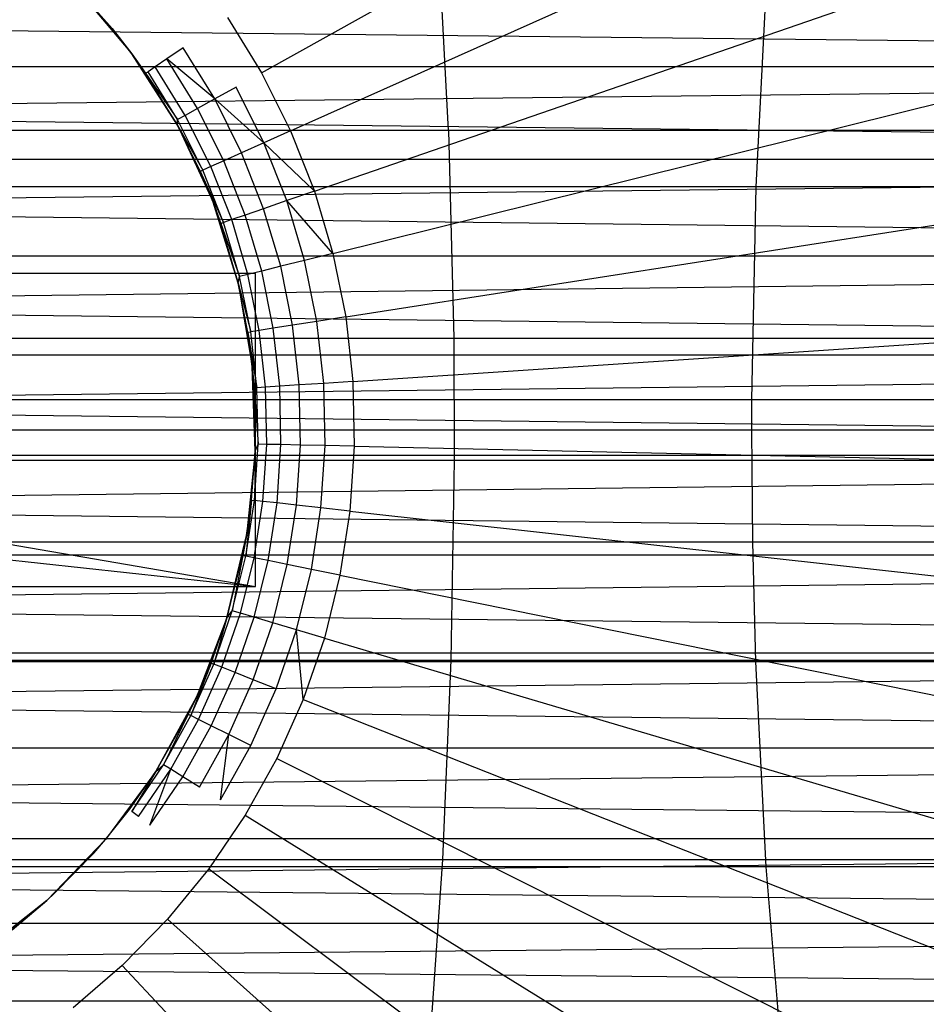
# Model space of a CAD drawing. Extents: x 1 to 115, y -55 to 55.
# Tile 73 of 86: x 102.49 to 104.64, y -1.36 to 0.97. Entities that reach past the tile are written whole.
import ezdxf

# ---------------------------------------------------------------- set-up
doc = ezdxf.new("R2010")
doc.units = 0
doc.header["$LTSCALE"] = 25.4
doc.layers.get('0').update_dxf_attribs({"linetype": 'CONTINUOUS'})

# ---------------------------------------------------------------- blocks, each defined once
blk = doc.blocks.new('NL2500025450_STL')
at = {"color": 0}
for p, q in [((103.0646, 0.8449, 215.9753), (104.6066, 1.7051, 214.2096)), ((103.0646, 0.8449, 215.9753), (104.6066, 1.7051, 214.2096)), ((103.1333, 0.7077, 215.9753), (104.7453, 1.4283, 214.2096)), ((103.1333, 0.7077, 215.9753), (104.7453, 1.4283, 214.2096)), ((103.5071, 0.7082, 10.0682), (103.482, 1.1882, 9.9351)), ((103.5071, 0.7082, 10.0682), (103.482, 1.1882, 9.9351)), ((103.1897, 0.565, 215.9753), (104.859, 1.1403, 214.2096)), ((103.1897, 0.565, 215.9753), (104.859, 1.1403, 214.2096)), ((102.7108, 0.95, 216.541), (102.6282, 1.0428, 221.8096)), ((102.6282, 1.0428, 221.8096), (102.7576, 0.8898, 221.8096)), ((102.7108, 0.95, 216.541), (102.6282, 1.0428, 221.8096)), ((102.7108, 0.95, 216.541), (102.6282, 1.0428, 216.541)), ((102.6282, 1.0428, 221.8096), (102.7576, 0.8898, 221.8096)), ((104.235, 0.5754, 2.8983), (104.2593, 1.0462, 3.008)), ((104.235, 0.5754, 2.8983), (104.2593, 1.0462, 3.008)), ((100.55, 0.9656, 52.0581), (110.3248, 0.8601, 52.004)), ((100.55, 0.9656, 52.0581), (110.3248, 0.8601, 52.004)), ((100.55, 0.9656, 55.5611), (110.3248, 0.8601, 55.6152)), ((100.55, 0.9656, 55.5611), (110.3248, 0.8601, 55.6152)), ((102.984, 0.9755, 215.9753), (103.0646, 0.8449, 215.9753)), ((102.7576, 0.8898, 216.541), (102.7108, 0.95, 216.541)), ((102.7108, 0.95, 216.541), (102.7576, 0.8898, 221.8096)), ((102.7108, 0.95, 216.541), (102.7576, 0.8898, 221.8096)), ((102.7902, 0.8437, 216.541), (102.7576, 0.8898, 216.541)), ((102.7576, 0.8898, 216.541), (102.7576, 0.8898, 221.8096)), ((102.7576, 0.8898, 221.8096), (102.7902, 0.8437, 216.541)), ((102.7576, 0.8898, 216.541), (102.7576, 0.8898, 221.8096)), ((102.8654, 0.7209, 216.541), (102.7576, 0.8898, 221.8096)), ((102.7576, 0.8898, 221.8096), (102.8654, 0.7209, 221.8096)), ((102.8654, 0.7209, 216.541), (102.7576, 0.8898, 221.8096)), ((102.7576, 0.8898, 221.8096), (102.7902, 0.8437, 216.541)), ((102.7576, 0.8898, 221.8096), (102.8654, 0.7209, 221.8096)), ((102.8789, 0.904, 216.1409), (102.8406, 0.8779, 216.2348)), ((102.9536, 0.783, 216.1409), (102.8789, 0.904, 216.1409)), ((102.8406, 0.8779, 216.2348), (102.8128, 0.859, 216.3339)), ((102.9131, 0.7604, 216.2348), (102.8406, 0.8779, 216.2348)), ((102.9536, 0.783, 216.1409), (102.8406, 0.8779, 216.2348)), ((100.55, 0.7517, 51.9562), (110.3248, 0.8601, 52.004)), ((100.55, 0.8601, 52.004), (110.3248, 0.8601, 52.004)), ((100.55, 0.7517, 51.9562), (110.3248, 0.8601, 52.004)), ((100.55, 0.8601, 52.004), (110.3248, 0.8601, 52.004)), ((100.55, 0.8601, 55.6152), (110.3248, 0.8601, 55.6152)), ((100.55, 0.8601, 55.6152), (110.3248, 0.8601, 55.6152)), ((100.55, 0.7517, 55.663), (110.3248, 0.8601, 55.6152)), ((100.55, 0.7517, 55.663), (110.3248, 0.8601, 55.6152)), ((102.7902, 0.8437, 216.541), (102.7959, 0.8475, 216.4365)), ((102.8654, 0.7209, 216.541), (102.7902, 0.8437, 216.541)), ((102.7902, 0.8437, 216.541), (102.8659, 0.7341, 216.4365)), ((102.8654, 0.7209, 216.541), (102.7902, 0.8437, 216.541)), ((102.7902, 0.8437, 216.541), (102.8659, 0.7341, 216.4365)), ((102.8128, 0.859, 216.3339), (102.7959, 0.8475, 216.4365)), ((102.8659, 0.7341, 216.4365), (102.7959, 0.8475, 216.4365)), ((102.8659, 0.7341, 216.4365), (102.7959, 0.8475, 216.4365)), ((102.8838, 0.744, 216.3339), (102.8128, 0.859, 216.3339)), ((102.8838, 0.744, 216.3339), (102.8128, 0.859, 216.3339)), ((103.0646, 0.8449, 215.9753), (103.1333, 0.7077, 215.9753)), ((103.2332, 0.4179, 215.9753), (104.9469, 0.8434, 214.2096)), ((103.2332, 0.4179, 215.9753), (104.9469, 0.8434, 214.2096)), ((103.0043, 0.8113, 216.0539), (102.9536, 0.783, 216.1409)), ((103.0703, 0.6796, 216.0539), (103.0043, 0.8113, 216.0539)), ((102.9536, 0.783, 216.1409), (102.9131, 0.7604, 216.2348)), ((103.0173, 0.6559, 216.1409), (102.9536, 0.783, 216.1409)), ((103.0703, 0.6796, 216.0539), (102.9536, 0.783, 216.1409)), ((100.55, 0.7517, 51.9562), (110.3248, 0.6405, 51.9149)), ((100.55, 0.7517, 51.9562), (110.3248, 0.6405, 51.9149)), ((100.55, 0.7517, 55.663), (110.3248, 0.6405, 55.7042)), ((100.55, 0.7517, 55.663), (110.3248, 0.6405, 55.7042)), ((102.9131, 0.7604, 216.2348), (102.8838, 0.744, 216.3339)), ((102.9131, 0.7604, 216.2348), (102.8838, 0.744, 216.3339)), ((102.975, 0.637, 216.2348), (102.9131, 0.7604, 216.2348)), ((102.975, 0.637, 216.2348), (102.9131, 0.7604, 216.2348)), ((102.8654, 0.7209, 216.541), (102.8659, 0.7341, 216.4365)), ((102.8654, 0.7209, 216.541), (102.8659, 0.7341, 216.4365)), ((102.8838, 0.744, 216.3339), (102.8659, 0.7341, 216.4365)), ((102.8838, 0.744, 216.3339), (102.8659, 0.7341, 216.4365)), ((102.9257, 0.6149, 216.4365), (102.8659, 0.7341, 216.4365)), ((102.9257, 0.6149, 216.4365), (102.8659, 0.7341, 216.4365)), ((102.9443, 0.6232, 216.3339), (102.8838, 0.744, 216.3339)), ((102.9443, 0.6232, 216.3339), (102.8838, 0.744, 216.3339)), ((103.5071, 0.7082, 10.0682), (101.0106, 0.7082, 10.5002)), ((103.5071, 0.7082, 10.0682), (101.0106, 0.7082, 10.5002)), ((102.9194, 0.6121, 216.541), (102.8654, 0.7209, 221.8096)), ((102.8654, 0.7209, 221.8096), (102.9498, 0.5391, 221.8096)), ((102.9194, 0.6121, 216.541), (102.8654, 0.7209, 221.8096)), ((102.9194, 0.6121, 216.541), (102.8654, 0.7209, 216.541)), ((102.8654, 0.7209, 216.541), (102.8654, 0.7209, 221.8096)), ((102.8654, 0.7209, 216.541), (102.8654, 0.7209, 221.8096)), ((102.8654, 0.7209, 221.8096), (102.9498, 0.5391, 221.8096)), ((102.8654, 0.7209, 216.541), (102.9257, 0.6149, 216.4365)), ((102.8654, 0.7209, 216.541), (102.9257, 0.6149, 216.4365)), ((102.9194, 0.6121, 216.541), (102.8654, 0.7209, 216.541)), ((103.1333, 0.7077, 215.9753), (103.0703, 0.6796, 216.0539)), ((103.1333, 0.7077, 215.9753), (103.1897, 0.565, 215.9753)), ((103.1333, 0.7077, 215.9753), (103.1897, 0.565, 215.9753)), ((105.7247, 0.7082, 9.6151), (103.5071, 0.7082, 10.0682)), ((103.5071, 0.7082, 10.0682), (103.5192, 0.2173, 10.1328)), ((103.5071, 0.7082, 10.0682), (103.5192, 0.2173, 10.1328)), ((105.7247, 0.7082, 9.6151), (103.5071, 0.7082, 10.0682)), ((103.0703, 0.6796, 216.0539), (103.0173, 0.6559, 216.1409)), ((103.1245, 0.5426, 216.0539), (103.0703, 0.6796, 216.0539)), ((103.1897, 0.565, 215.9753), (103.0703, 0.6796, 216.0539)), ((103.0173, 0.6559, 216.1409), (102.975, 0.637, 216.2348)), ((103.0173, 0.6559, 216.1409), (102.975, 0.637, 216.2348)), ((103.0695, 0.5236, 216.1409), (103.0173, 0.6559, 216.1409)), ((103.0695, 0.5236, 216.1409), (103.0173, 0.6559, 216.1409)), ((100.55, 0.5272, 51.8803), (110.3248, 0.6405, 51.9149)), ((100.55, 0.6405, 51.9149), (110.3248, 0.6405, 51.9149)), ((100.55, 0.5272, 51.8803), (110.3248, 0.6405, 51.9149)), ((100.55, 0.6405, 51.9149), (110.3248, 0.6405, 51.9149)), ((100.55, 0.6405, 55.7042), (110.3248, 0.6405, 55.7042)), ((100.55, 0.6405, 55.7042), (110.3248, 0.6405, 55.7042)), ((100.55, 0.5272, 55.7388), (110.3248, 0.6405, 55.7042)), ((100.55, 0.5272, 55.7388), (110.3248, 0.6405, 55.7042)), ((102.975, 0.637, 216.2348), (102.9443, 0.6232, 216.3339)), ((102.975, 0.637, 216.2348), (102.9443, 0.6232, 216.3339)), ((103.0257, 0.5085, 216.2348), (102.975, 0.637, 216.2348)), ((103.0257, 0.5085, 216.2348), (102.975, 0.637, 216.2348)), ((102.9194, 0.6121, 216.541), (102.9257, 0.6149, 216.4365)), ((102.9194, 0.6121, 216.541), (102.9257, 0.6149, 216.4365)), ((102.9498, 0.5391, 216.541), (102.9194, 0.6121, 216.541)), ((102.9194, 0.6121, 216.541), (102.9498, 0.5391, 221.8096)), ((102.9194, 0.6121, 216.541), (102.9498, 0.5391, 221.8096)), ((102.9194, 0.6121, 216.541), (102.9746, 0.4909, 216.4365)), ((102.9443, 0.6232, 216.3339), (102.9257, 0.6149, 216.4365)), ((102.9443, 0.6232, 216.3339), (102.9257, 0.6149, 216.4365)), ((102.9746, 0.4909, 216.4365), (102.9257, 0.6149, 216.4365)), ((102.9746, 0.4909, 216.4365), (102.9257, 0.6149, 216.4365)), ((102.9939, 0.4976, 216.3339), (102.9443, 0.6232, 216.3339)), ((102.9939, 0.4976, 216.3339), (102.9443, 0.6232, 216.3339)), ((104.235, 0.5754, 2.8983), (102.2358, 0.5754, 3.306)), ((104.235, 0.5754, 2.8983), (102.2358, 0.5754, 3.306)), ((103.1897, 0.565, 215.9753), (103.1245, 0.5426, 216.0539)), ((103.1897, 0.565, 215.9753), (103.2332, 0.4179, 215.9753)), ((103.1897, 0.565, 215.9753), (103.2332, 0.4179, 215.9753)), ((104.2248, 0.0715, 2.8525), (104.235, 0.5754, 2.8983)), ((104.2248, 0.0715, 2.8525), (104.235, 0.5754, 2.8983)), ((105.9832, 0.5754, 2.4779), (104.235, 0.5754, 2.8983)), ((105.9832, 0.5754, 2.4779), (104.235, 0.5754, 2.8983)), ((102.9682, 0.4887, 216.541), (102.9498, 0.5391, 216.541)), ((102.9498, 0.5391, 216.541), (102.9498, 0.5391, 221.8096)), ((102.9498, 0.5391, 221.8096), (102.9682, 0.4887, 216.541)), ((102.9498, 0.5391, 216.541), (102.9498, 0.5391, 221.8096)), ((103.0091, 0.3477, 216.541), (102.9498, 0.5391, 221.8096)), ((102.9498, 0.5391, 221.8096), (103.0091, 0.3477, 221.8096)), ((103.0091, 0.3477, 216.541), (102.9498, 0.5391, 221.8096)), ((102.9498, 0.5391, 221.8096), (102.9682, 0.4887, 216.541)), ((102.9498, 0.5391, 221.8096), (103.0091, 0.3477, 221.8096)), ((103.1245, 0.5426, 216.0539), (103.0695, 0.5236, 216.1409)), ((103.1245, 0.5426, 216.0539), (103.0695, 0.5236, 216.1409)), ((103.1662, 0.4013, 216.0539), (103.1245, 0.5426, 216.0539)), ((103.2332, 0.4179, 215.9753), (103.1245, 0.5426, 216.0539)), ((103.2636, 0.2675, 215.9753), (105.0081, 0.5399, 214.2096)), ((103.2636, 0.2675, 215.9753), (105.0081, 0.5399, 214.2096)), ((100.55, 0.5272, 51.8803), (110.3248, 0.412, 51.8525)), ((100.55, 0.5272, 51.8803), (110.3248, 0.412, 51.8525)), ((100.55, 0.5272, 55.7388), (110.3248, 0.412, 55.7667)), ((100.55, 0.5272, 55.7388), (110.3248, 0.412, 55.7667)), ((103.0695, 0.5236, 216.1409), (103.0257, 0.5085, 216.2348)), ((103.0695, 0.5236, 216.1409), (103.0257, 0.5085, 216.2348)), ((103.1098, 0.3873, 216.1409), (103.0695, 0.5236, 216.1409)), ((103.1098, 0.3873, 216.1409), (103.0695, 0.5236, 216.1409)), ((102.9682, 0.4887, 216.541), (102.9746, 0.4909, 216.4365)), ((102.9939, 0.4976, 216.3339), (102.9746, 0.4909, 216.4365)), ((102.9939, 0.4976, 216.3339), (102.9746, 0.4909, 216.4365)), ((103.0124, 0.3631, 216.4365), (102.9746, 0.4909, 216.4365)), ((103.0124, 0.3631, 216.4365), (102.9746, 0.4909, 216.4365)), ((103.0257, 0.5085, 216.2348), (102.9939, 0.4976, 216.3339)), ((103.0257, 0.5085, 216.2348), (102.9939, 0.4976, 216.3339)), ((103.0323, 0.368, 216.3339), (102.9939, 0.4976, 216.3339)), ((103.0323, 0.368, 216.3339), (102.9939, 0.4976, 216.3339)), ((103.0649, 0.3761, 216.2348), (103.0257, 0.5085, 216.2348)), ((103.0649, 0.3761, 216.2348), (103.0257, 0.5085, 216.2348)), ((103.0091, 0.3477, 216.541), (102.9682, 0.4887, 216.541)), ((102.9682, 0.4887, 216.541), (103.0124, 0.3631, 216.4365)), ((103.0091, 0.3477, 216.541), (102.9682, 0.4887, 216.541)), ((102.9682, 0.4887, 216.541), (103.0124, 0.3631, 216.4365)), ((100.55, 0.2953, 51.8315), (110.3248, 0.412, 51.8525)), ((100.55, 0.412, 51.8525), (110.3248, 0.412, 51.8525)), ((100.55, 0.2953, 51.8315), (110.3248, 0.412, 51.8525)), ((100.55, 0.412, 51.8525), (110.3248, 0.412, 51.8525)), ((100.55, 0.412, 55.7667), (110.3248, 0.412, 55.7667)), ((100.55, 0.412, 55.7667), (110.3248, 0.412, 55.7667)), ((100.55, 0.2953, 55.7877), (110.3248, 0.412, 55.7667)), ((100.55, 0.2953, 55.7877), (110.3248, 0.412, 55.7667)), ((103.1662, 0.4013, 216.0539), (103.1098, 0.3873, 216.1409)), ((103.1662, 0.4013, 216.0539), (103.1098, 0.3873, 216.1409)), ((103.2332, 0.4179, 215.9753), (103.1662, 0.4013, 216.0539)), ((103.1954, 0.2569, 216.0539), (103.1662, 0.4013, 216.0539)), ((103.1954, 0.2569, 216.0539), (103.1662, 0.4013, 216.0539)), ((103.2332, 0.4179, 215.9753), (103.2636, 0.2675, 215.9753)), ((103.2332, 0.4179, 215.9753), (103.2636, 0.2675, 215.9753)), ((103.0649, 0.3761, 216.2348), (103.0323, 0.368, 216.3339)), ((103.0649, 0.3761, 216.2348), (103.0323, 0.368, 216.3339)), ((103.1098, 0.3873, 216.1409), (103.0649, 0.3761, 216.2348)), ((103.1098, 0.3873, 216.1409), (103.0649, 0.3761, 216.2348)), ((103.0922, 0.2408, 216.2348), (103.0649, 0.3761, 216.2348)), ((103.0922, 0.2408, 216.2348), (103.0649, 0.3761, 216.2348)), ((103.1379, 0.2479, 216.1409), (103.1098, 0.3873, 216.1409)), ((103.1379, 0.2479, 216.1409), (103.1098, 0.3873, 216.1409)), ((103.05, 0.37, 213.8096), (102.0479, 0.37, 215.8196)), ((103.05, 0.37, 213.8096), (102.0479, 0.37, 215.8196)), ((103.05, 0.37, 213.8096), (102.1402, 0.37, 213.8096)), ((103.05, 0.37, 213.8096), (102.1402, 0.37, 213.8096)), ((103.0091, 0.3477, 216.541), (103.0124, 0.3631, 216.4365)), ((103.0091, 0.3477, 216.541), (103.0124, 0.3631, 216.4365)), ((103.0323, 0.368, 216.3339), (103.0124, 0.3631, 216.4365)), ((103.0323, 0.368, 216.3339), (103.0124, 0.3631, 216.4365)), ((103.0388, 0.2324, 216.4365), (103.0124, 0.3631, 216.4365)), ((103.0388, 0.2324, 216.4365), (103.0124, 0.3631, 216.4365)), ((103.059, 0.2356, 216.3339), (103.0323, 0.368, 216.3339)), ((103.059, 0.2356, 216.3339), (103.0323, 0.368, 216.3339)), ((103.05, -0.37, 213.8096), (103.05, 0.37, 213.8096)), ((103.05, -0.37, 213.8096), (103.05, 0.37, 213.8096)), ((103.032, 0.2314, 216.541), (103.0091, 0.3477, 221.8096)), ((103.0091, 0.3477, 221.8096), (103.0425, 0.1501, 221.8096)), ((103.032, 0.2314, 216.541), (103.0091, 0.3477, 221.8096)), ((103.032, 0.2314, 216.541), (103.0091, 0.3477, 216.541)), ((103.0091, 0.3477, 216.541), (103.0091, 0.3477, 221.8096)), ((103.0091, 0.3477, 216.541), (103.0091, 0.3477, 221.8096)), ((103.0091, 0.3477, 221.8096), (103.0425, 0.1501, 221.8096)), ((103.0091, 0.3477, 216.541), (103.0388, 0.2324, 216.4365)), ((103.0091, 0.3477, 216.541), (103.0388, 0.2324, 216.4365)), ((103.032, 0.2314, 216.541), (103.0091, 0.3477, 216.541)), ((100.55, 0.2953, 51.8315), (110.3248, 0.1776, 51.8175)), ((100.55, 0.2953, 51.8315), (110.3248, 0.1776, 51.8175)), ((100.55, 0.2953, 55.7877), (110.3248, 0.1776, 55.8017)), ((100.55, 0.2953, 55.7877), (110.3248, 0.1776, 55.8017)), ((103.1954, 0.2569, 216.0539), (103.1379, 0.2479, 216.1409)), ((103.1954, 0.2569, 216.0539), (103.1379, 0.2479, 216.1409)), ((103.2636, 0.2675, 215.9753), (103.1954, 0.2569, 216.0539)), ((103.2636, 0.2675, 215.9753), (103.1954, 0.2569, 216.0539)), ((103.2116, 0.1104, 216.0539), (103.1954, 0.2569, 216.0539)), ((103.2116, 0.1104, 216.0539), (103.1954, 0.2569, 216.0539)), ((103.2636, 0.2675, 215.9753), (103.2805, 0.115, 215.9753)), ((103.2636, 0.2675, 215.9753), (103.2805, 0.115, 215.9753)), ((103.059, 0.2356, 216.3339), (103.0388, 0.2324, 216.4365)), ((103.059, 0.2356, 216.3339), (103.0388, 0.2324, 216.4365)), ((103.0922, 0.2408, 216.2348), (103.059, 0.2356, 216.3339)), ((103.0922, 0.2408, 216.2348), (103.059, 0.2356, 216.3339)), ((103.0739, 0.1013, 216.3339), (103.059, 0.2356, 216.3339)), ((103.0739, 0.1013, 216.3339), (103.059, 0.2356, 216.3339)), ((103.1379, 0.2479, 216.1409), (103.0922, 0.2408, 216.2348)), ((103.1379, 0.2479, 216.1409), (103.0922, 0.2408, 216.2348)), ((103.1075, 0.1035, 216.2348), (103.0922, 0.2408, 216.2348)), ((103.1075, 0.1035, 216.2348), (103.0922, 0.2408, 216.2348)), ((103.1536, 0.1066, 216.1409), (103.1379, 0.2479, 216.1409)), ((103.1536, 0.1066, 216.1409), (103.1379, 0.2479, 216.1409)), ((101.021, 0.2173, 10.565), (103.5192, 0.2173, 10.1328)), ((101.021, 0.2173, 10.565), (103.5192, 0.2173, 10.1328)), ((103.032, 0.2314, 216.541), (103.0388, 0.2324, 216.4365)), ((103.032, 0.2314, 216.541), (103.0388, 0.2324, 216.4365)), ((103.0425, 0.1501, 216.541), (103.032, 0.2314, 216.541)), ((103.032, 0.2314, 216.541), (103.0425, 0.1501, 221.8096)), ((103.032, 0.2314, 216.541), (103.0425, 0.1501, 221.8096)), ((103.032, 0.2314, 216.541), (103.0535, 0.0999, 216.4365)), ((103.0535, 0.0999, 216.4365), (103.0388, 0.2324, 216.4365)), ((103.0535, 0.0999, 216.4365), (103.0388, 0.2324, 216.4365)), ((103.2805, 0.115, 215.9753), (105.0423, 0.2321, 214.2096)), ((103.2805, 0.115, 215.9753), (105.0423, 0.2321, 214.2096)), ((103.5192, 0.2173, 10.1328), (105.7389, 0.2173, 9.6791)), ((103.5192, 0.2173, 10.1328), (105.7389, 0.2173, 9.6791)), ((103.5192, 0.2173, 10.1328), (103.5203, -0.071, 10.1387)), ((103.5192, 0.2173, 10.1328), (103.5203, -0.071, 10.1387)), ((100.55, 0.0593, 51.8105), (110.3248, 0.1776, 51.8175)), ((100.55, 0.1776, 51.8175), (110.3248, 0.1776, 51.8175)), ((100.55, 0.0593, 51.8105), (110.3248, 0.1776, 51.8175)), ((100.55, 0.1776, 51.8175), (110.3248, 0.1776, 51.8175)), ((100.55, 0.1776, 55.8017), (110.3248, 0.1776, 55.8017)), ((100.55, 0.1776, 55.8017), (110.3248, 0.1776, 55.8017)), ((100.55, 0.0593, 55.8087), (110.3248, 0.1776, 55.8017)), ((100.55, 0.0593, 55.8087), (110.3248, 0.1776, 55.8017)), ((103.0467, 0.0995, 216.541), (103.0425, 0.1501, 216.541)), ((103.0425, 0.1501, 216.541), (103.0425, 0.1501, 221.8096)), ((103.0425, 0.1501, 221.8096), (103.0467, 0.0995, 216.541)), ((103.0425, 0.1501, 216.541), (103.0425, 0.1501, 221.8096)), ((103.0492, -0.0501, 216.541), (103.0425, 0.1501, 221.8096)), ((103.0425, 0.1501, 221.8096), (103.0492, -0.0501, 221.8096)), ((103.0492, -0.0501, 216.541), (103.0425, 0.1501, 221.8096)), ((103.0425, 0.1501, 221.8096), (103.0467, 0.0995, 216.541)), ((103.0425, 0.1501, 221.8096), (103.0492, -0.0501, 221.8096)), ((103.0467, 0.0995, 216.541), (103.0535, 0.0999, 216.4365)), ((103.0492, -0.0501, 216.541), (103.0467, 0.0995, 216.541)), ((103.0467, 0.0995, 216.541), (103.0565, -0.0333, 216.4365)), ((103.0492, -0.0501, 216.541), (103.0467, 0.0995, 216.541)), ((103.0467, 0.0995, 216.541), (103.0565, -0.0333, 216.4365)), ((103.0739, 0.1013, 216.3339), (103.0535, 0.0999, 216.4365)), ((103.0739, 0.1013, 216.3339), (103.0535, 0.0999, 216.4365)), ((103.0565, -0.0333, 216.4365), (103.0535, 0.0999, 216.4365)), ((103.0565, -0.0333, 216.4365), (103.0535, 0.0999, 216.4365)), ((103.1075, 0.1035, 216.2348), (103.0739, 0.1013, 216.3339)), ((103.1075, 0.1035, 216.2348), (103.0739, 0.1013, 216.3339)), ((103.0769, -0.0338, 216.3339), (103.0739, 0.1013, 216.3339)), ((103.0769, -0.0338, 216.3339), (103.0739, 0.1013, 216.3339)), ((103.1536, 0.1066, 216.1409), (103.1075, 0.1035, 216.2348)), ((103.1536, 0.1066, 216.1409), (103.1075, 0.1035, 216.2348)), ((103.1105, -0.0345, 216.2348), (103.1075, 0.1035, 216.2348)), ((103.1105, -0.0345, 216.2348), (103.1075, 0.1035, 216.2348)), ((103.2116, 0.1104, 216.0539), (103.1536, 0.1066, 216.1409)), ((103.2116, 0.1104, 216.0539), (103.1536, 0.1066, 216.1409)), ((103.1568, -0.0356, 216.1409), (103.1536, 0.1066, 216.1409)), ((103.1568, -0.0356, 216.1409), (103.1536, 0.1066, 216.1409)), ((103.2805, 0.115, 215.9753), (103.2116, 0.1104, 216.0539)), ((103.2805, 0.115, 215.9753), (103.2116, 0.1104, 216.0539)), ((103.2149, -0.0368, 216.0539), (103.2116, 0.1104, 216.0539)), ((103.2149, -0.0368, 216.0539), (103.2116, 0.1104, 216.0539)), ((103.2805, 0.115, 215.9753), (103.2839, -0.0384, 215.9753)), ((103.2805, 0.115, 215.9753), (103.2839, -0.0384, 215.9753)), ((104.2248, 0.0715, 2.8525), (102.2272, 0.0715, 3.2599)), ((104.2248, 0.0715, 2.8525), (102.2272, 0.0715, 3.2599)), ((104.2246, 0, 2.8518), (104.2248, 0.0715, 2.8525)), ((104.2246, 0, 2.8518), (104.2248, 0.0715, 2.8525)), ((105.9714, 0.0715, 2.4325), (104.2248, 0.0715, 2.8525)), ((105.9714, 0.0715, 2.4325), (104.2248, 0.0715, 2.8525)), ((100.55, 0.0593, 51.8105), (110.3248, -0.0593, 51.8105)), ((100.55, 0.0593, 51.8105), (110.3248, -0.0593, 51.8105)), ((100.55, 0.0593, 55.8087), (110.3248, -0.0593, 55.8087)), ((100.55, 0.0593, 55.8087), (110.3248, -0.0593, 55.8087)), ((104.2246, 0, 2.8518), (102.227, 0, 3.2592)), ((104.2246, 0, 2.8518), (102.227, 0, 3.2592)), ((104.2268, -0.2651, 2.8616), (104.2246, 0, 2.8518)), ((105.9712, 0, 2.4318), (104.2246, 0, 2.8518)), ((105.9712, 0, 2.4318), (104.2246, 0, 2.8518)), ((104.2268, -0.2651, 2.8616), (104.2246, 0, 2.8518)), ((103.0476, -0.1663, 216.4365), (103.0565, -0.0333, 216.4365)), ((103.0476, -0.1663, 216.4365), (103.0565, -0.0333, 216.4365)), ((103.0492, -0.0501, 216.541), (103.0565, -0.0333, 216.4365)), ((103.0492, -0.0501, 216.541), (103.0565, -0.0333, 216.4365)), ((103.0769, -0.0338, 216.3339), (103.0565, -0.0333, 216.4365)), ((103.0769, -0.0338, 216.3339), (103.0565, -0.0333, 216.4365)), ((103.0679, -0.1686, 216.3339), (103.0769, -0.0338, 216.3339)), ((103.0679, -0.1686, 216.3339), (103.0769, -0.0338, 216.3339)), ((103.1105, -0.0345, 216.2348), (103.0769, -0.0338, 216.3339)), ((103.1105, -0.0345, 216.2348), (103.0769, -0.0338, 216.3339)), ((103.1014, -0.1723, 216.2348), (103.1105, -0.0345, 216.2348)), ((103.1014, -0.1723, 216.2348), (103.1105, -0.0345, 216.2348)), ((103.1568, -0.0356, 216.1409), (103.1105, -0.0345, 216.2348)), ((103.1568, -0.0356, 216.1409), (103.1105, -0.0345, 216.2348)), ((103.1474, -0.1774, 216.1409), (103.1568, -0.0356, 216.1409)), ((103.1474, -0.1774, 216.1409), (103.1568, -0.0356, 216.1409)), ((103.2149, -0.0368, 216.0539), (103.1568, -0.0356, 216.1409)), ((103.2149, -0.0368, 216.0539), (103.1568, -0.0356, 216.1409)), ((103.2051, -0.1838, 216.0539), (103.2149, -0.0368, 216.0539)), ((103.2051, -0.1838, 216.0539), (103.2149, -0.0368, 216.0539)), ((103.2839, -0.0384, 215.9753), (103.2149, -0.0368, 216.0539)), ((103.2839, -0.0384, 215.9753), (103.2149, -0.0368, 216.0539)), ((103.2839, -0.0384, 215.9753), (103.2737, -0.1915, 215.9753)), ((103.2839, -0.0384, 215.9753), (103.2737, -0.1915, 215.9753)), ((103.2839, -0.0384, 215.9753), (105.0491, -0.0774, 214.2096)), ((103.2839, -0.0384, 215.9753), (105.0491, -0.0774, 214.2096)), ((100.55, -0.1776, 51.8175), (110.3248, -0.0593, 51.8105)), ((100.55, -0.0593, 51.8105), (110.3248, -0.0593, 51.8105)), ((100.55, -0.1776, 51.8175), (110.3248, -0.0593, 51.8105)), ((100.55, -0.0593, 51.8105), (110.3248, -0.0593, 51.8105)), ((100.55, -0.0593, 55.8087), (110.3248, -0.0593, 55.8087)), ((100.55, -0.0593, 55.8087), (110.3248, -0.0593, 55.8087)), ((100.55, -0.1776, 55.8017), (110.3248, -0.0593, 55.8087)), ((100.55, -0.1776, 55.8017), (110.3248, -0.0593, 55.8087)), ((103.0492, -0.0501, 221.8096), (103.0291, -0.2495, 221.8096)), ((103.0492, -0.0501, 221.8096), (103.0291, -0.2495, 221.8096)), ((103.0408, -0.1656, 216.541), (103.0492, -0.0501, 221.8096)), ((103.0408, -0.1656, 216.541), (103.0492, -0.0501, 221.8096)), ((103.0408, -0.1656, 216.541), (103.0492, -0.0501, 216.541)), ((103.0408, -0.1656, 216.541), (103.0492, -0.0501, 216.541)), ((103.0492, -0.0501, 216.541), (103.0476, -0.1663, 216.4365)), ((103.0492, -0.0501, 216.541), (103.0476, -0.1663, 216.4365)), ((103.0492, -0.0501, 216.541), (103.0492, -0.0501, 221.8096)), ((103.0492, -0.0501, 216.541), (103.0492, -0.0501, 221.8096)), ((101.0219, -0.071, 10.571), (103.5203, -0.071, 10.1387)), ((101.0219, -0.071, 10.571), (103.5203, -0.071, 10.1387)), ((103.5203, -0.071, 10.1387), (103.5126, -0.5444, 10.0975)), ((103.5203, -0.071, 10.1387), (103.5126, -0.5444, 10.0975)), ((103.5203, -0.071, 10.1387), (105.7402, -0.071, 9.685)), ((103.5203, -0.071, 10.1387), (105.7402, -0.071, 9.685)), ((100.55, -0.1776, 51.8175), (110.3248, -0.2953, 51.8315)), ((100.55, -0.1776, 51.8175), (110.3248, -0.2953, 51.8315)), ((100.55, -0.1776, 55.8017), (110.3248, -0.2953, 55.7877)), ((100.55, -0.1776, 55.8017), (110.3248, -0.2953, 55.7877)), ((103.0408, -0.1656, 216.541), (103.0271, -0.2981, 216.4365)), ((103.0271, -0.2981, 216.4365), (103.0476, -0.1663, 216.4365)), ((103.0271, -0.2981, 216.4365), (103.0476, -0.1663, 216.4365)), ((103.0291, -0.2495, 216.541), (103.0408, -0.1656, 216.541)), ((103.0408, -0.1656, 216.541), (103.0291, -0.2495, 221.8096)), ((103.0408, -0.1656, 216.541), (103.0291, -0.2495, 221.8096)), ((103.0408, -0.1656, 216.541), (103.0476, -0.1663, 216.4365)), ((103.0408, -0.1656, 216.541), (103.0476, -0.1663, 216.4365)), ((103.0471, -0.3021, 216.3339), (103.0679, -0.1686, 216.3339)), ((103.0471, -0.3021, 216.3339), (103.0679, -0.1686, 216.3339)), ((103.0679, -0.1686, 216.3339), (103.0476, -0.1663, 216.4365)), ((103.0679, -0.1686, 216.3339), (103.0476, -0.1663, 216.4365)), ((103.1014, -0.1723, 216.2348), (103.0679, -0.1686, 216.3339)), ((103.1014, -0.1723, 216.2348), (103.0679, -0.1686, 216.3339)), ((103.0801, -0.3087, 216.2348), (103.1014, -0.1723, 216.2348)), ((103.0801, -0.3087, 216.2348), (103.1014, -0.1723, 216.2348)), ((103.1474, -0.1774, 216.1409), (103.1014, -0.1723, 216.2348)), ((103.1474, -0.1774, 216.1409), (103.1014, -0.1723, 216.2348)), ((103.1254, -0.3179, 216.1409), (103.1474, -0.1774, 216.1409)), ((103.1254, -0.3179, 216.1409), (103.1474, -0.1774, 216.1409)), ((103.2051, -0.1838, 216.0539), (103.1474, -0.1774, 216.1409)), ((103.2051, -0.1838, 216.0539), (103.1474, -0.1774, 216.1409)), ((103.1824, -0.3294, 216.0539), (103.2051, -0.1838, 216.0539)), ((103.1824, -0.3294, 216.0539), (103.2051, -0.1838, 216.0539)), ((103.2737, -0.1915, 215.9753), (103.2051, -0.1838, 216.0539)), ((103.2737, -0.1915, 215.9753), (103.2051, -0.1838, 216.0539)), ((102.0713, -0.2025, 215.7725), (103.05, -0.37, 213.8096)), ((102.0713, -0.2025, 215.7725), (103.05, -0.37, 213.8096)), ((103.2737, -0.1915, 215.9753), (103.25, -0.3431, 215.9753)), ((103.2737, -0.1915, 215.9753), (103.25, -0.3431, 215.9753)), ((103.2737, -0.1915, 215.9753), (105.0286, -0.3864, 214.2096)), ((103.2737, -0.1915, 215.9753), (105.0286, -0.3864, 214.2096)), ((102.9827, -0.4444, 216.541), (103.0291, -0.2495, 221.8096)), ((103.0291, -0.2495, 221.8096), (102.9827, -0.4444, 221.8096)), ((102.9827, -0.4444, 216.541), (103.0291, -0.2495, 221.8096)), ((103.0291, -0.2495, 221.8096), (102.9827, -0.4444, 221.8096)), ((103.0204, -0.2967, 216.541), (103.0291, -0.2495, 216.541)), ((103.0291, -0.2495, 221.8096), (103.0204, -0.2967, 216.541)), ((103.0291, -0.2495, 221.8096), (103.0204, -0.2967, 216.541)), ((103.0291, -0.2495, 216.541), (103.0291, -0.2495, 221.8096)), ((103.0291, -0.2495, 216.541), (103.0291, -0.2495, 221.8096)), ((102.0412, -0.2604, 215.8196), (103.05, -0.37, 213.8096)), ((102.0412, -0.2604, 215.8196), (103.05, -0.37, 213.8096)), ((104.2268, -0.2651, 2.8616), (102.2289, -0.2651, 3.2691)), ((104.2268, -0.2651, 2.8616), (102.2289, -0.2651, 3.2691)), ((104.234, -0.5484, 2.894), (104.2268, -0.2651, 2.8616)), ((105.9737, -0.2651, 2.4415), (104.2268, -0.2651, 2.8616)), ((105.9737, -0.2651, 2.4415), (104.2268, -0.2651, 2.8616)), ((104.234, -0.5484, 2.894), (104.2268, -0.2651, 2.8616)), ((100.55, -0.412, 51.8525), (110.3248, -0.2953, 51.8315)), ((100.55, -0.2953, 51.8315), (110.3248, -0.2953, 51.8315)), ((100.55, -0.412, 51.8525), (110.3248, -0.2953, 51.8315)), ((100.55, -0.2953, 51.8315), (110.3248, -0.2953, 51.8315)), ((100.55, -0.2953, 55.7877), (110.3248, -0.2953, 55.7877)), ((100.55, -0.2953, 55.7877), (110.3248, -0.2953, 55.7877)), ((100.55, -0.412, 55.7667), (110.3248, -0.2953, 55.7877)), ((100.55, -0.412, 55.7667), (110.3248, -0.2953, 55.7877)), ((102.9827, -0.4444, 216.541), (103.0204, -0.2967, 216.541)), ((102.9827, -0.4444, 216.541), (103.0204, -0.2967, 216.541)), ((103.0204, -0.2967, 216.541), (102.9949, -0.4274, 216.4365)), ((103.0204, -0.2967, 216.541), (102.9949, -0.4274, 216.4365)), ((102.9949, -0.4274, 216.4365), (103.0271, -0.2981, 216.4365)), ((102.9949, -0.4274, 216.4365), (103.0271, -0.2981, 216.4365)), ((103.0145, -0.4332, 216.3339), (103.0471, -0.3021, 216.3339)), ((103.0145, -0.4332, 216.3339), (103.0471, -0.3021, 216.3339)), ((103.0204, -0.2967, 216.541), (103.0271, -0.2981, 216.4365)), ((103.0471, -0.3021, 216.3339), (103.0271, -0.2981, 216.4365)), ((103.0471, -0.3021, 216.3339), (103.0271, -0.2981, 216.4365)), ((103.0801, -0.3087, 216.2348), (103.0471, -0.3021, 216.3339)), ((103.0801, -0.3087, 216.2348), (103.0471, -0.3021, 216.3339)), ((103.0468, -0.4428, 216.2348), (103.0801, -0.3087, 216.2348)), ((103.0468, -0.4428, 216.2348), (103.0801, -0.3087, 216.2348)), ((103.1254, -0.3179, 216.1409), (103.0801, -0.3087, 216.2348)), ((103.1254, -0.3179, 216.1409), (103.0801, -0.3087, 216.2348)), ((103.0912, -0.4559, 216.1409), (103.1254, -0.3179, 216.1409)), ((103.0912, -0.4559, 216.1409), (103.1254, -0.3179, 216.1409)), ((103.1824, -0.3294, 216.0539), (103.1254, -0.3179, 216.1409)), ((103.1824, -0.3294, 216.0539), (103.1254, -0.3179, 216.1409)), ((103.1469, -0.4724, 216.0539), (103.1824, -0.3294, 216.0539)), ((103.1469, -0.4724, 216.0539), (103.1824, -0.3294, 216.0539)), ((103.25, -0.3431, 215.9753), (103.1824, -0.3294, 216.0539)), ((103.25, -0.3431, 215.9753), (103.1824, -0.3294, 216.0539)), ((103.25, -0.3431, 215.9753), (103.2131, -0.492, 215.9753)), ((103.25, -0.3431, 215.9753), (103.2131, -0.492, 215.9753)), ((103.25, -0.3431, 215.9753), (104.9808, -0.6923, 214.2096)), ((103.25, -0.3431, 215.9753), (104.9808, -0.6923, 214.2096)), ((102.0479, -0.37, 215.8196), (103.05, -0.37, 213.8096)), ((102.0479, -0.37, 215.8196), (103.05, -0.37, 213.8096)), ((102.1402, -0.37, 213.8096), (103.05, -0.37, 213.8096)), ((102.1402, -0.37, 213.8096), (103.05, -0.37, 213.8096)), ((100.55, -0.412, 51.8525), (110.3248, -0.5272, 51.8803)), ((100.55, -0.412, 51.8525), (110.3248, -0.5272, 51.8803)), ((100.55, -0.412, 55.7667), (110.3248, -0.5272, 55.7388)), ((100.55, -0.412, 55.7667), (110.3248, -0.5272, 55.7388)), ((102.9515, -0.5535, 216.4365), (102.9949, -0.4274, 216.4365)), ((102.9515, -0.5535, 216.4365), (102.9949, -0.4274, 216.4365)), ((102.9705, -0.561, 216.3339), (103.0145, -0.4332, 216.3339)), ((102.9705, -0.561, 216.3339), (103.0145, -0.4332, 216.3339)), ((102.9827, -0.4444, 216.541), (102.9949, -0.4274, 216.4365)), ((102.9827, -0.4444, 216.541), (102.9949, -0.4274, 216.4365)), ((103.0145, -0.4332, 216.3339), (102.9949, -0.4274, 216.4365)), ((103.0145, -0.4332, 216.3339), (102.9949, -0.4274, 216.4365)), ((103.0468, -0.4428, 216.2348), (103.0145, -0.4332, 216.3339)), ((103.0468, -0.4428, 216.2348), (103.0145, -0.4332, 216.3339)), ((102.9827, -0.4444, 221.8096), (102.9106, -0.6314, 221.8096)), ((102.9827, -0.4444, 221.8096), (102.9106, -0.6314, 221.8096)), ((102.9452, -0.551, 216.541), (102.9827, -0.4444, 221.8096)), ((102.9452, -0.551, 216.541), (102.9827, -0.4444, 221.8096)), ((102.9452, -0.551, 216.541), (102.9827, -0.4444, 216.541)), ((102.9827, -0.4444, 216.541), (102.9515, -0.5535, 216.4365)), ((102.9827, -0.4444, 216.541), (102.9827, -0.4444, 221.8096)), ((102.9827, -0.4444, 216.541), (102.9827, -0.4444, 221.8096)), ((103.0018, -0.5733, 216.2348), (103.0468, -0.4428, 216.2348)), ((103.0018, -0.5733, 216.2348), (103.0468, -0.4428, 216.2348)), ((103.0448, -0.5903, 216.1409), (103.0912, -0.4559, 216.1409)), ((103.0448, -0.5903, 216.1409), (103.0912, -0.4559, 216.1409)), ((103.0912, -0.4559, 216.1409), (103.0468, -0.4428, 216.2348)), ((103.0912, -0.4559, 216.1409), (103.0468, -0.4428, 216.2348)), ((103.1469, -0.4724, 216.0539), (103.0912, -0.4559, 216.1409)), ((103.1469, -0.4724, 216.0539), (103.0912, -0.4559, 216.1409)), ((103.0989, -0.6117, 216.0539), (103.1469, -0.4724, 216.0539)), ((103.1631, -0.637, 215.9753), (103.1469, -0.4724, 216.0539)), ((103.2131, -0.492, 215.9753), (103.1469, -0.4724, 216.0539)), ((103.2131, -0.492, 215.9753), (103.1469, -0.4724, 216.0539)), ((103.2131, -0.492, 215.9753), (103.1631, -0.637, 215.9753)), ((103.2131, -0.492, 215.9753), (103.1631, -0.637, 215.9753)), ((103.2131, -0.492, 215.9753), (104.9062, -0.9928, 214.2096)), ((103.2131, -0.492, 215.9753), (104.9062, -0.9928, 214.2096)), ((100.55, -0.6405, 51.9149), (110.3248, -0.5272, 51.8803)), ((100.55, -0.5272, 51.8803), (110.3248, -0.5272, 51.8803)), ((100.55, -0.6405, 51.9149), (110.3248, -0.5272, 51.8803)), ((100.55, -0.5272, 51.8803), (110.3248, -0.5272, 51.8803)), ((100.55, -0.5272, 55.7388), (110.3248, -0.5272, 55.7388)), ((100.55, -0.5272, 55.7388), (110.3248, -0.5272, 55.7388)), ((100.55, -0.6405, 55.7042), (110.3248, -0.5272, 55.7388)), ((100.55, -0.6405, 55.7042), (110.3248, -0.5272, 55.7388)), ((101.0153, -0.5444, 10.5296), (103.5126, -0.5444, 10.0975)), ((101.0153, -0.5444, 10.5296), (103.5126, -0.5444, 10.0975)), ((104.234, -0.5484, 2.894), (102.235, -0.5484, 3.3017)), ((104.234, -0.5484, 2.894), (102.235, -0.5484, 3.3017)), ((102.9452, -0.551, 216.541), (102.8971, -0.6752, 216.4365)), ((102.8971, -0.6752, 216.4365), (102.9515, -0.5535, 216.4365)), ((102.8971, -0.6752, 216.4365), (102.9515, -0.5535, 216.4365)), ((102.9106, -0.6314, 216.541), (102.9452, -0.551, 216.541)), ((102.9452, -0.551, 216.541), (102.9106, -0.6314, 221.8096)), ((102.9452, -0.551, 216.541), (102.9106, -0.6314, 221.8096)), ((102.9452, -0.551, 216.541), (102.9515, -0.5535, 216.4365)), ((102.9705, -0.561, 216.3339), (102.9515, -0.5535, 216.4365)), ((102.9705, -0.561, 216.3339), (102.9515, -0.5535, 216.4365)), ((103.5126, -0.5444, 10.0975), (103.4926, -1.0157, 9.9914)), ((103.5126, -0.5444, 10.0975), (103.4926, -1.0157, 9.9914)), ((103.5126, -0.5444, 10.0975), (105.7312, -0.5444, 9.6441)), ((103.5126, -0.5444, 10.0975), (105.7312, -0.5444, 9.6441)), ((105.9821, -0.5484, 2.4736), (104.234, -0.5484, 2.894)), ((104.2584, -1.0326, 3.0039), (104.234, -0.5484, 2.894)), ((105.9821, -0.5484, 2.4736), (104.234, -0.5484, 2.894)), ((104.2584, -1.0326, 3.0039), (104.234, -0.5484, 2.894)), ((102.9154, -0.6843, 216.3339), (102.9705, -0.561, 216.3339)), ((102.9154, -0.6843, 216.3339), (102.9705, -0.561, 216.3339)), ((102.9454, -0.6994, 216.2348), (103.0018, -0.5733, 216.2348)), ((102.9454, -0.6994, 216.2348), (103.0018, -0.5733, 216.2348)), ((103.0018, -0.5733, 216.2348), (102.9705, -0.561, 216.3339)), ((103.0018, -0.5733, 216.2348), (102.9705, -0.561, 216.3339)), ((103.0448, -0.5903, 216.1409), (103.0018, -0.5733, 216.2348)), ((103.0448, -0.5903, 216.1409), (103.0018, -0.5733, 216.2348)), ((102.9868, -0.7201, 216.1409), (103.0448, -0.5903, 216.1409)), ((102.9868, -0.7201, 216.1409), (103.0448, -0.5903, 216.1409)), ((103.0989, -0.6117, 216.0539), (103.0448, -0.5903, 216.1409)), ((103.0989, -0.6117, 216.0539), (103.0448, -0.5903, 216.1409)), ((103.0388, -0.7462, 216.0539), (103.0989, -0.6117, 216.0539)), ((100.55, -0.6405, 51.9149), (110.3248, -0.7517, 51.9562)), ((100.55, -0.6405, 51.9149), (110.3248, -0.7517, 51.9562)), ((100.55, -0.6405, 55.7042), (110.3248, -0.7517, 55.663)), ((100.55, -0.6405, 55.7042), (110.3248, -0.7517, 55.663)), ((102.8143, -0.8071, 216.541), (102.9106, -0.6314, 221.8096)), ((102.9106, -0.6314, 221.8096), (102.8143, -0.8071, 221.8096)), ((102.8143, -0.8071, 216.541), (102.9106, -0.6314, 221.8096)), ((102.9106, -0.6314, 221.8096), (102.8143, -0.8071, 221.8096)), ((102.891, -0.6721, 216.541), (102.9106, -0.6314, 216.541)), ((102.9106, -0.6314, 221.8096), (102.891, -0.6721, 216.541)), ((102.9106, -0.6314, 221.8096), (102.891, -0.6721, 216.541)), ((102.9106, -0.6314, 216.541), (102.9106, -0.6314, 221.8096)), ((102.9106, -0.6314, 216.541), (102.9106, -0.6314, 221.8096)), ((103.1631, -0.637, 215.9753), (103.1005, -0.7771, 215.9753)), ((103.1631, -0.637, 215.9753), (104.8054, -1.2856, 214.2096)), ((103.1631, -0.637, 215.9753), (104.8054, -1.2856, 214.2096)), ((102.8143, -0.8071, 216.541), (102.891, -0.6721, 216.541)), ((102.8143, -0.8071, 216.541), (102.891, -0.6721, 216.541)), ((102.891, -0.6721, 216.541), (102.8322, -0.7916, 216.4365)), ((102.891, -0.6721, 216.541), (102.8322, -0.7916, 216.4365)), ((102.8322, -0.7916, 216.4365), (102.8971, -0.6752, 216.4365)), ((102.8322, -0.7916, 216.4365), (102.8971, -0.6752, 216.4365)), ((102.891, -0.6721, 216.541), (102.8971, -0.6752, 216.4365)), ((102.9154, -0.6843, 216.3339), (102.8971, -0.6752, 216.4365)), ((102.9154, -0.6843, 216.3339), (102.8971, -0.6752, 216.4365)), ((102.8495, -0.8023, 216.3339), (102.9154, -0.6843, 216.3339)), ((102.8495, -0.8023, 216.3339), (102.9154, -0.6843, 216.3339)), ((102.9454, -0.6994, 216.2348), (102.9154, -0.6843, 216.3339)), ((102.9454, -0.6994, 216.2348), (102.9154, -0.6843, 216.3339)), ((102.8782, -0.82, 216.2348), (102.9454, -0.6994, 216.2348)), ((102.8782, -0.82, 216.2348), (102.9454, -0.6994, 216.2348)), ((102.9175, -0.8443, 216.1409), (102.9868, -0.7201, 216.1409)), ((102.9868, -0.7201, 216.1409), (102.9454, -0.6994, 216.2348)), ((102.9868, -0.7201, 216.1409), (102.9454, -0.6994, 216.2348)), ((102.967, -0.8748, 216.0539), (102.9868, -0.7201, 216.1409)), ((103.0388, -0.7462, 216.0539), (102.9868, -0.7201, 216.1409)), ((103.0388, -0.7462, 216.0539), (102.9868, -0.7201, 216.1409)), ((100.55, -0.8601, 52.004), (110.3248, -0.7517, 51.9562)), ((100.55, -0.7517, 51.9562), (110.3248, -0.7517, 51.9562)), ((100.55, -0.8601, 52.004), (110.3248, -0.7517, 51.9562)), ((100.55, -0.7517, 51.9562), (110.3248, -0.7517, 51.9562)), ((100.55, -0.7517, 55.663), (110.3248, -0.7517, 55.663)), ((100.55, -0.7517, 55.663), (110.3248, -0.7517, 55.663)), ((100.55, -0.8601, 55.6152), (110.3248, -0.7517, 55.663)), ((100.55, -0.8601, 55.6152), (110.3248, -0.7517, 55.663)), ((102.967, -0.8748, 216.0539), (103.0388, -0.7462, 216.0539)), ((102.7572, -0.9018, 216.4365), (102.8322, -0.7916, 216.4365)), ((102.7572, -0.9018, 216.4365), (102.8322, -0.7916, 216.4365)), ((102.8143, -0.8071, 216.541), (102.8322, -0.7916, 216.4365)), ((102.8143, -0.8071, 216.541), (102.8322, -0.7916, 216.4365)), ((102.8495, -0.8023, 216.3339), (102.8322, -0.7916, 216.4365)), ((102.8495, -0.8023, 216.3339), (102.8322, -0.7916, 216.4365)), ((103.1005, -0.7771, 215.9753), (103.0257, -0.9111, 215.9753)), ((103.1005, -0.7771, 215.9753), (104.679, -1.5682, 214.2096)), ((103.1005, -0.7771, 215.9753), (104.679, -1.5682, 214.2096)), ((102.8143, -0.8071, 221.8096), (102.6955, -0.9684, 221.8096)), ((102.8143, -0.8071, 221.8096), (102.6955, -0.9684, 221.8096)), ((102.7517, -0.8977, 216.541), (102.8143, -0.8071, 221.8096)), ((102.7517, -0.8977, 216.541), (102.8143, -0.8071, 221.8096)), ((102.7517, -0.8977, 216.541), (102.8143, -0.8071, 216.541)), ((102.8143, -0.8071, 216.541), (102.7572, -0.9018, 216.4365)), ((102.7736, -0.914, 216.3339), (102.8495, -0.8023, 216.3339)), ((102.8005, -0.9342, 216.2348), (102.8495, -0.8023, 216.3339)), ((102.8143, -0.8071, 216.541), (102.8143, -0.8071, 221.8096)), ((102.8143, -0.8071, 216.541), (102.8143, -0.8071, 221.8096)), ((102.8782, -0.82, 216.2348), (102.8495, -0.8023, 216.3339)), ((102.8782, -0.82, 216.2348), (102.8495, -0.8023, 216.3339)), ((102.8005, -0.9342, 216.2348), (102.8782, -0.82, 216.2348)), ((102.9175, -0.8443, 216.1409), (102.8782, -0.82, 216.2348)), ((100.55, -0.8601, 52.004), (110.3248, -0.9656, 52.0581)), ((100.55, -0.8601, 52.004), (110.3248, -0.9656, 52.0581)), ((100.55, -0.8601, 55.6152), (110.3248, -0.9656, 55.5611)), ((100.55, -0.8601, 55.6152), (110.3248, -0.9656, 55.5611)), ((102.6955, -0.9684, 221.8096), (102.7517, -0.8977, 216.541)), ((102.6955, -0.9684, 216.541), (102.7517, -0.8977, 216.541)), ((102.6955, -0.9684, 221.8096), (102.7517, -0.8977, 216.541)), ((102.7736, -0.914, 216.3339), (102.7572, -0.9018, 216.4365)), ((103.0257, -0.9111, 215.9753), (102.9394, -1.0379, 215.9753)), ((103.0257, -0.9111, 215.9753), (104.5282, -1.8386, 214.2096)), ((103.0257, -0.9111, 215.9753), (104.5282, -1.8386, 214.2096)), ((100.55, -1.0676, 52.1184), (110.3248, -0.9656, 52.0581)), ((100.55, -0.9656, 52.0581), (110.3248, -0.9656, 52.0581)), ((100.55, -1.0676, 52.1184), (110.3248, -0.9656, 52.0581)), ((100.55, -0.9656, 52.0581), (110.3248, -0.9656, 52.0581)), ((100.55, -0.9656, 55.5611), (110.3248, -0.9656, 55.5611)), ((100.55, -0.9656, 55.5611), (110.3248, -0.9656, 55.5611)), ((100.55, -1.0676, 55.5008), (110.3248, -0.9656, 55.5611)), ((100.55, -1.0676, 55.5008), (110.3248, -0.9656, 55.5611)), ((102.6955, -0.9684, 221.8096), (102.5562, -1.1125, 216.541)), ((102.6955, -0.9684, 221.8096), (102.5562, -1.1125, 216.541)), ((102.6955, -0.9684, 221.8096), (102.5562, -1.1125, 221.8096)), ((102.6955, -0.9684, 221.8096), (102.5562, -1.1125, 221.8096)), ((102.6955, -0.9684, 221.8096), (102.5749, -1.0953, 216.541)), ((102.6955, -0.9684, 221.8096), (102.5749, -1.0953, 216.541)), ((102.6677, -1.0004, 216.541), (102.6955, -0.9684, 221.8096)), ((102.6677, -1.0004, 216.541), (102.6955, -0.9684, 221.8096)), ((102.6677, -1.0004, 216.541), (102.6955, -0.9684, 216.541)), ((102.6955, -0.9684, 216.541), (102.6955, -0.9684, 221.8096)), ((102.6955, -0.9684, 216.541), (102.6955, -0.9684, 221.8096)), ((102.5749, -1.0953, 216.541), (102.6677, -1.0004, 216.541)), ((100.9983, -1.0157, 10.4229), (103.4926, -1.0157, 9.9914)), ((100.9983, -1.0157, 10.4229), (103.4926, -1.0157, 9.9914)), ((103.4926, -1.0157, 9.9914), (103.4603, -1.4746, 9.8192)), ((103.4926, -1.0157, 9.9914), (103.4603, -1.4746, 9.8192)), ((103.4926, -1.0157, 9.9914), (105.7078, -1.0157, 9.5387)), ((103.4926, -1.0157, 9.9914), (105.7078, -1.0157, 9.5387)), ((104.2584, -1.0326, 3.0039), (102.2558, -1.0326, 3.4124)), ((104.2584, -1.0326, 3.0039), (102.2558, -1.0326, 3.4124)), ((102.9394, -1.0379, 215.9753), (102.8423, -1.1567, 215.9753)), ((102.9394, -1.0379, 215.9753), (104.354, -2.0947, 214.2096)), ((102.9394, -1.0379, 215.9753), (104.354, -2.0947, 214.2096)), ((106.0105, -1.0326, 2.5826), (104.2584, -1.0326, 3.0039)), ((104.2977, -1.4997, 3.1814), (104.2584, -1.0326, 3.0039)), ((106.0105, -1.0326, 2.5826), (104.2584, -1.0326, 3.0039)), ((104.2977, -1.4997, 3.1814), (104.2584, -1.0326, 3.0039)), ((100.55, -1.0676, 52.1184), (110.3248, -1.166, 52.1846)), ((100.55, -1.0676, 52.1184), (110.3248, -1.166, 52.1846)), ((100.55, -1.0676, 55.5008), (110.3248, -1.166, 55.4346)), ((100.55, -1.0676, 55.5008), (110.3248, -1.166, 55.4346)), ((102.5562, -1.1125, 221.8096), (102.3989, -1.2367, 221.8096)), ((102.5562, -1.1125, 221.8096), (102.3989, -1.2367, 221.8096)), ((102.5562, -1.1125, 221.8096), (102.4741, -1.1816, 216.541)), ((102.4741, -1.1816, 216.541), (102.5562, -1.1125, 216.541)), ((102.5562, -1.1125, 221.8096), (102.4741, -1.1816, 216.541)), ((102.5562, -1.1125, 216.541), (102.5749, -1.0953, 216.541)), ((102.5562, -1.1125, 221.8096), (102.5562, -1.1125, 216.541)), ((102.5562, -1.1125, 221.8096), (102.5562, -1.1125, 216.541)), ((102.8423, -1.1567, 215.9753), (102.735, -1.2664, 215.9753)), ((102.8423, -1.1567, 215.9753), (104.1579, -2.3343, 214.2096)), ((102.8423, -1.1567, 215.9753), (104.1579, -2.3343, 214.2096)), ((100.55, -1.2602, 52.2565), (110.3248, -1.166, 52.1846)), ((100.55, -1.166, 52.1846), (110.3248, -1.166, 52.1846)), ((100.55, -1.2602, 52.2565), (110.3248, -1.166, 52.1846)), ((100.55, -1.166, 52.1846), (110.3248, -1.166, 52.1846)), ((100.55, -1.166, 55.4346), (110.3248, -1.166, 55.4346)), ((100.55, -1.166, 55.4346), (110.3248, -1.166, 55.4346)), ((100.55, -1.2602, 55.3626), (110.3248, -1.166, 55.4346)), ((100.55, -1.2602, 55.3626), (110.3248, -1.166, 55.4346)), ((100.55, -1.2602, 52.2565), (110.3248, -1.35, 52.3339)), ((100.55, -1.2602, 52.2565), (110.3248, -1.35, 52.3339)), ((100.55, -1.2602, 55.3626), (110.3248, -1.35, 55.2852)), ((100.55, -1.2602, 55.3626), (110.3248, -1.35, 55.2852)), ((102.735, -1.2664, 215.9753), (102.6184, -1.3661, 215.9753)), ((102.735, -1.2664, 215.9753), (103.9414, -2.5556, 214.2096)), ((102.735, -1.2664, 215.9753), (103.9414, -2.5556, 214.2096)), ((100.55, -1.35, 52.3339), (110.3248, -1.35, 52.3339)), ((100.55, -1.35, 52.3339), (110.3248, -1.35, 52.3339)), ((100.55, -1.35, 55.2852), (110.3248, -1.35, 55.2852)), ((100.55, -1.35, 55.2852), (110.3248, -1.35, 55.2852))]:
    blk.add_line(p, q, dxfattribs=at)

msp = doc.modelspace()

# ---------------------------------------------------------------- block references
at = {"color": 0}
msp.add_blockref('NL2500025450_STL', (0, 0, 200), dxfattribs=at)

doc.saveas('drawing.dxf')
